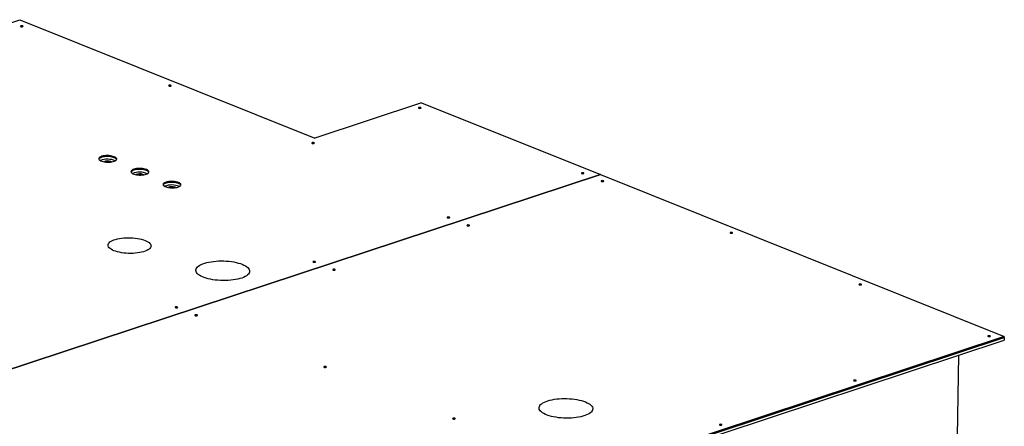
# Model space of a CAD drawing. Header units: millimetres. Extents: x 0 to 841, y 0 to 594.
# Tile 50 of 107: x 535 to 621, y 120 to 155. Entities that reach past the tile are written whole.
import ezdxf

# ---------------------------------------------------------------- set-up
doc = ezdxf.new("R2010")
doc.units = ezdxf.units.MM
doc.layers.add('TRAIT-FORT', color=4, linetype='Continuous', lineweight=25)

msp = doc.modelspace()

# ---------------------------------------------------------------- linework, layer by layer
at = {"layer": 'TRAIT-FORT', "color": 4, "linetype": 'Continuous', "lineweight": 25}
for p, q in [((474.66084, 135.36211), (535.30306, 155.35461)), ((535.30306, 155.35461), (561.02958, 145.0514)), ((570.3208, 148.11452), (561.02958, 145.0514)), ((570.3208, 148.11452), (585.89463, 141.87736)), ((585.89463, 141.87736), (515.96119, 118.82174)), ((515.96162, 118.82157), (585.89506, 141.87719)), ((585.89463, 141.87736), (585.89463, 141.87704)), ((585.89506, 141.87719), (621.08676, 127.78326)), ((496.98624, 86.55182), (621.08071, 127.46322)), ((621.08511, 127.69598), (496.99064, 86.78458)), ((551.15167, 104.64036), (621.08511, 127.69598)), ((621.08676, 127.78326), (551.15332, 104.72764)), ((621.08511, 127.69598), (621.08071, 127.46322)), ((621.08511, 127.69598), (621.08676, 127.78326)), ((617.10386, 126.15213), (616.97026, 119.08742))]:
    msp.add_line(p, q, dxfattribs=at)
at = {"layer": 'TRAIT-FORT', "color": 4, "linetype": 'Continuous', "lineweight": 25, "flags": 128}
for points in [[(535.5648, 154.81295), (535.52896, 154.82277), (535.48615, 154.827), (535.4429, 154.825), (535.40578, 154.81707), (535.38046, 154.80441), (535.37078, 154.78897), (535.37822, 154.77307), (535.40164, 154.75916), (535.43748, 154.74934), (535.48029, 154.74511), (535.52355, 154.74711), (535.56066, 154.75504), (535.58599, 154.76769), (535.59567, 154.78314), (535.58823, 154.79903), (535.5648, 154.81295)], [(548.4713, 149.64403), (548.43545, 149.65385), (548.39264, 149.65808), (548.34939, 149.65608), (548.31227, 149.64815), (548.28695, 149.63549), (548.27727, 149.62004), (548.28471, 149.60415), (548.30813, 149.59024), (548.34398, 149.58042), (548.38678, 149.57618), (548.43004, 149.57819), (548.46715, 149.58612), (548.49248, 149.59877), (548.50216, 149.61422), (548.49472, 149.63011), (548.4713, 149.64403)], [(570.23879, 147.71053), (570.20295, 147.72035), (570.16014, 147.72458), (570.11689, 147.72258), (570.07977, 147.71465), (570.05445, 147.70199), (570.04477, 147.68655), (570.05221, 147.67065), (570.07563, 147.65674), (570.11148, 147.64692), (570.15428, 147.64269), (570.19754, 147.64469), (570.23465, 147.65262), (570.25998, 147.66527), (570.26966, 147.68072), (570.26222, 147.69661), (570.23879, 147.71053)], [(560.94757, 144.64741), (560.91173, 144.65723), (560.86892, 144.66146), (560.82567, 144.65945), (560.78855, 144.65152), (560.76323, 144.63887), (560.75355, 144.62342), (560.76098, 144.60753), (560.78441, 144.59361), (560.82025, 144.58379), (560.86306, 144.57956), (560.90631, 144.58156), (560.94343, 144.5895), (560.96875, 144.60215), (560.97843, 144.6176), (560.971, 144.63349), (560.94757, 144.64741)], [(543.5445, 143.43314), (543.44547, 143.46685), (543.33298, 143.49422), (543.21029, 143.51446), (543.08091, 143.52698), (542.94857, 143.53144), (542.81707, 143.52769), (542.69021, 143.51585), (542.57162, 143.49625), (542.46472, 143.46947), (542.37259, 143.43627), (542.29787, 143.3976), (542.24271, 143.35459), (542.20871, 143.30846), (542.19684, 143.26054), (542.20744, 143.21222), (542.24021, 143.16488), (542.2942, 143.11988), (542.36786, 143.07853), (542.45907, 143.042), (542.56521, 143.01135), (542.68322, 142.98746), (542.80972, 142.97102), (542.94105, 142.9625), (543.07344, 142.96214), (543.20309, 142.96997), (543.32626, 142.98574), (543.43941, 143.00901), (543.53929, 143.03911), (543.62302, 143.07518), (543.68819, 143.11616), (543.73293, 143.1609), (543.75595, 143.20809), (543.75659, 143.25638), (543.73482, 143.30439), (543.69129, 143.35072), (543.62723, 143.39406), (543.5445, 143.43314)], [(543.54285, 143.34585), (543.44381, 143.37957), (543.33133, 143.40693), (543.20864, 143.42717), (543.07926, 143.4397), (542.94692, 143.44415), (542.81542, 143.4404), (542.68856, 143.42856), (542.56997, 143.40897), (542.46307, 143.38218), (542.37093, 143.34898), (542.29622, 143.31032), (542.24106, 143.2673), (542.20706, 143.22117), (542.20526, 143.21732)], [(543.54285, 143.34585), (543.44381, 143.37957), (543.33133, 143.40693), (543.20864, 143.42717), (543.07926, 143.4397), (542.94692, 143.44415), (542.81542, 143.4404), (542.68856, 143.42856), (542.56997, 143.40897), (542.46307, 143.38218), (542.37093, 143.34898), (542.29622, 143.31032), (542.24106, 143.2673), (542.20706, 143.22117), (542.20526, 143.21732)], [(543.30783, 142.9828), (543.29908, 142.98888), (543.24498, 143.01634)], [(546.3409, 142.31321), (546.24187, 142.34692), (546.12939, 142.37429), (546.00669, 142.39453), (545.87732, 142.40705), (545.74497, 142.4115), (545.61348, 142.40775), (545.48661, 142.39591), (545.36802, 142.37632), (545.26113, 142.34954), (545.16899, 142.31633), (545.09427, 142.27767), (545.03912, 142.23466), (545.00512, 142.18853), (544.99325, 142.14061), (545.00385, 142.09229), (545.03661, 142.04495), (545.0906, 141.99995), (545.16426, 141.95859), (545.25548, 141.92206), (545.36162, 141.89141), (545.47963, 141.86752), (545.60612, 141.85108), (545.73746, 141.84256), (545.86985, 141.84221), (545.9995, 141.85003), (546.12267, 141.86581), (546.23582, 141.88908), (546.3357, 141.91918), (546.41943, 141.95524), (546.4846, 141.99623), (546.52933, 142.04096), (546.55235, 142.08816), (546.55299, 142.13645), (546.53123, 142.18445), (546.4877, 142.23079), (546.42364, 142.27412), (546.3409, 142.31321)], [(546.33925, 142.22592), (546.24022, 142.25963), (546.12774, 142.287), (546.00504, 142.30724), (545.87566, 142.31977), (545.74332, 142.32422), (545.61183, 142.32047), (545.48496, 142.30863), (545.36637, 142.28903), (545.25947, 142.26225), (545.16734, 142.22905), (545.09262, 142.19038), (545.03747, 142.14737), (545.00347, 142.10124), (545.00166, 142.09738)], [(546.33925, 142.22592), (546.24022, 142.25963), (546.12774, 142.287), (546.00504, 142.30724), (545.87566, 142.31977), (545.74332, 142.32422), (545.61183, 142.32047), (545.48496, 142.30863), (545.36637, 142.28903), (545.25947, 142.26225), (545.16734, 142.22905), (545.09262, 142.19038), (545.03747, 142.14737), (545.00347, 142.10124), (545.00166, 142.09738)], [(546.10423, 141.86287), (546.09548, 141.86895), (546.04139, 141.89641)], [(584.43593, 142.02472), (584.40009, 142.03454), (584.35728, 142.03877), (584.31403, 142.03677), (584.27691, 142.02884), (584.25159, 142.01618), (584.24191, 142.00073), (584.24935, 141.98484), (584.27277, 141.97093), (584.30862, 141.96111), (584.35142, 141.95687), (584.39468, 141.95888), (584.43179, 141.96681), (584.45712, 141.97946), (584.4668, 141.99491), (584.45936, 142.0108), (584.43593, 142.02472)], [(549.13731, 141.19327), (549.03828, 141.22699), (548.9258, 141.25435), (548.8031, 141.27459), (548.67372, 141.28712), (548.54138, 141.29157), (548.40989, 141.28782), (548.28302, 141.27598), (548.16443, 141.25639), (548.05753, 141.2296), (547.9654, 141.1964), (547.89068, 141.15774), (547.83553, 141.11472), (547.80153, 141.06859), (547.78965, 141.02068), (547.80025, 140.97236), (547.83302, 140.92502), (547.88701, 140.88002), (547.96067, 140.83866), (548.05188, 140.80213), (548.15802, 140.77148), (548.27604, 140.74759), (548.40253, 140.73115), (548.53386, 140.72263), (548.66626, 140.72228), (548.79591, 140.7301), (548.91908, 140.74588), (549.03223, 140.76915), (549.1321, 140.79925), (549.21583, 140.83531), (549.281, 140.8763), (549.32574, 140.92103), (549.34876, 140.96822), (549.3494, 141.01652), (549.32764, 141.06452), (549.2841, 141.11086), (549.22005, 141.15419), (549.13731, 141.19327)], [(549.13566, 141.10599), (549.03663, 141.1397), (548.92415, 141.16707), (548.80145, 141.18731), (548.67207, 141.19983), (548.53973, 141.20428), (548.40824, 141.20054), (548.28137, 141.18869), (548.16278, 141.1691), (548.05588, 141.14232), (547.96375, 141.10912), (547.88903, 141.07045), (547.83388, 141.02744), (547.79987, 140.98131), (547.7979, 140.97708)], [(549.13566, 141.10599), (549.03663, 141.1397), (548.92415, 141.16707), (548.80145, 141.18731), (548.67207, 141.19983), (548.53973, 141.20428), (548.40824, 141.20054), (548.28137, 141.18869), (548.16278, 141.1691), (548.05588, 141.14232), (547.96375, 141.10912), (547.88903, 141.07045), (547.83388, 141.02744), (547.79987, 140.98131), (547.79807, 140.97745)], [(548.90065, 140.74293), (548.89189, 140.74902), (548.83779, 140.77648)], [(586.15723, 141.33536), (586.12139, 141.34518), (586.07858, 141.34941), (586.03532, 141.34741), (585.99821, 141.33947), (585.97289, 141.32682), (585.9632, 141.31137), (585.97064, 141.29548), (585.99407, 141.28156), (586.02991, 141.27174), (586.07272, 141.26751), (586.11597, 141.26951), (586.15309, 141.27745), (586.17841, 141.2901), (586.18809, 141.30555), (586.18066, 141.32144), (586.15723, 141.33536)], [(572.74259, 138.16966), (572.70675, 138.17948), (572.66394, 138.18372), (572.62069, 138.18171), (572.58357, 138.17378), (572.55825, 138.16113), (572.54857, 138.14568), (572.556, 138.12979), (572.57943, 138.11587), (572.61527, 138.10605), (572.65808, 138.10182), (572.70133, 138.10382), (572.73845, 138.11175), (572.76377, 138.12441), (572.77345, 138.13986), (572.76602, 138.15575), (572.74259, 138.16966)], [(574.46389, 137.4803), (574.42804, 137.49012), (574.38524, 137.49435), (574.34198, 137.49235), (574.30487, 137.48442), (574.27954, 137.47177), (574.26986, 137.45632), (574.2773, 137.44043), (574.30072, 137.42651), (574.33657, 137.41669), (574.37938, 137.41246), (574.42263, 137.41446), (574.45975, 137.42239), (574.48507, 137.43505), (574.49475, 137.45049), (574.48731, 137.46639), (574.46389, 137.4803)], [(597.38588, 136.83839), (597.35003, 136.84822), (597.30723, 136.85245), (597.26397, 136.85044), (597.22686, 136.84251), (597.20153, 136.82986), (597.19185, 136.81441), (597.19929, 136.79852), (597.22272, 136.7846), (597.25856, 136.77478), (597.30137, 136.77055), (597.34462, 136.77255), (597.38174, 136.78049), (597.40706, 136.79314), (597.41674, 136.80859), (597.4093, 136.82448), (597.38588, 136.83839)], [(546.23204, 136.15177), (546.36362, 136.09325), (546.47771, 136.03017), (546.57297, 135.96326), (546.6483, 135.8933), (546.70281, 135.82112), (546.73586, 135.74755), (546.74706, 135.67347), (546.73628, 135.59975), (546.70365, 135.52724), (546.64955, 135.45679), (546.57461, 135.38924), (546.47971, 135.32538), (546.36597, 135.26594), (546.23472, 135.21164), (546.0875, 135.1631), (545.92602, 135.1209), (545.7522, 135.08553), (545.56806, 135.05741), (545.37576, 135.03685), (545.17757, 135.02412), (544.97579, 135.01935), (544.7728, 135.0226), (544.57098, 135.03384), (544.37269, 135.05292), (544.18026, 135.07964), (543.99594, 135.11366), (543.8219, 135.15461), (543.66017, 135.20198), (543.51266, 135.25524), (543.38109, 135.31376), (543.267, 135.37684), (543.17173, 135.44375), (543.0964, 135.51371), (543.04189, 135.58589), (543.00884, 135.65946), (542.99764, 135.73353), (543.00842, 135.80726), (543.04105, 135.87977), (543.09516, 135.95022), (543.17009, 136.01777), (543.26499, 136.08163), (543.37873, 136.14107), (543.50998, 136.19537), (543.65721, 136.24391), (543.81868, 136.28611), (543.9925, 136.32148), (544.17664, 136.3496), (544.36894, 136.37015), (544.56714, 136.38289), (544.76891, 136.38766), (544.9719, 136.38441), (545.17372, 136.37317), (545.37201, 136.35409), (545.56444, 136.32737), (545.74876, 136.29335), (545.9228, 136.2524), (546.08453, 136.20503), (546.23204, 136.15177)], [(554.69063, 134.07138), (554.8384, 134.0064), (554.96892, 133.9368), (555.08098, 133.86323), (555.17352, 133.78636), (555.24569, 133.70693), (555.2968, 133.62567), (555.32639, 133.54333), (555.33417, 133.4607), (555.32008, 133.37853), (555.28423, 133.29761), (555.22698, 133.21867), (555.14885, 133.14247), (555.05057, 133.06971), (554.93307, 133.00106), (554.79743, 132.93718), (554.64492, 132.87866), (554.47698, 132.82604), (554.29515, 132.77982), (554.10116, 132.74042), (553.89679, 132.70822), (553.68398, 132.68352), (553.46469, 132.66654), (553.24097, 132.65745), (553.01493, 132.65633), (552.78866, 132.66318), (552.56428, 132.67796), (552.34388, 132.70051), (552.12953, 132.73063), (551.92322, 132.76803), (551.72688, 132.81238), (551.54234, 132.86324), (551.37133, 132.92016), (551.21544, 132.98259), (551.07613, 133.04996), (550.9547, 133.12163), (550.85228, 133.19693), (550.76983, 133.27517), (550.70811, 133.35562), (550.66772, 133.43751), (550.64901, 133.52009), (550.65217, 133.60259), (550.67717, 133.68423), (550.72377, 133.76425), (550.79154, 133.84191), (550.87985, 133.91648), (550.98787, 133.98727), (551.11459, 134.05361), (551.25883, 134.11488), (551.41924, 134.17051), (551.59433, 134.21999), (551.78246, 134.26285), (551.98187, 134.29869), (552.19071, 134.32718), (552.40702, 134.34804), (552.62878, 134.36109), (552.85392, 134.36621), (553.08034, 134.36334), (553.30593, 134.35251), (553.52857, 134.33382), (553.7462, 134.30746), (553.95678, 134.27366), (554.15834, 134.23273), (554.349, 134.18507), (554.52699, 134.13112), (554.69063, 134.07138)], [(561.04925, 134.31461), (561.0134, 134.32443), (560.9706, 134.32866), (560.92734, 134.32666), (560.89023, 134.31873), (560.8649, 134.30607), (560.85522, 134.29062), (560.86266, 134.27473), (560.88609, 134.26082), (560.92193, 134.251), (560.96474, 134.24676), (561.00799, 134.24877), (561.04511, 134.2567), (561.07043, 134.26935), (561.08011, 134.2848), (561.07267, 134.30069), (561.04925, 134.31461)], [(562.77054, 133.62525), (562.7347, 133.63507), (562.69189, 133.6393), (562.64864, 133.6373), (562.61152, 133.62936), (562.5862, 133.61671), (562.57652, 133.60126), (562.58396, 133.58537), (562.60738, 133.57145), (562.64323, 133.56163), (562.68603, 133.5574), (562.72929, 133.55941), (562.7664, 133.56734), (562.79173, 133.57999), (562.80141, 133.59544), (562.79397, 133.61133), (562.77054, 133.62525)], [(608.61453, 132.34143), (608.57868, 132.35126), (608.53588, 132.35549), (608.49262, 132.35348), (608.45551, 132.34555), (608.43018, 132.3329), (608.4205, 132.31745), (608.42794, 132.30156), (608.45136, 132.28764), (608.48721, 132.27782), (608.53002, 132.27359), (608.57327, 132.27559), (608.61038, 132.28352), (608.63571, 132.29618), (608.64539, 132.31163), (608.63795, 132.32752), (608.61453, 132.34143)], [(549.03864, 130.35496), (549.0028, 130.36478), (548.95999, 130.36901), (548.91674, 130.36701), (548.87962, 130.35908), (548.8543, 130.34642), (548.84462, 130.33097), (548.85206, 130.31508), (548.87548, 130.30117), (548.91133, 130.29135), (548.95413, 130.28711), (548.99739, 130.28912), (549.0345, 130.29705), (549.05983, 130.3097), (549.06951, 130.32515), (549.06207, 130.34104), (549.03864, 130.35496)], [(550.75994, 129.6656), (550.7241, 129.67542), (550.68129, 129.67965), (550.63803, 129.67765), (550.60092, 129.66971), (550.57559, 129.65706), (550.56591, 129.64161), (550.57335, 129.62572), (550.59678, 129.61181), (550.63262, 129.60198), (550.67543, 129.59775), (550.71868, 129.59976), (550.7558, 129.60769), (550.78112, 129.62034), (550.7908, 129.63579), (550.78336, 129.65168), (550.75994, 129.6656)], [(619.84318, 127.84447), (619.80733, 127.85429), (619.76452, 127.85853), (619.72127, 127.85652), (619.68416, 127.84859), (619.65883, 127.83594), (619.64915, 127.82049), (619.65659, 127.8046), (619.68001, 127.79068), (619.71586, 127.78086), (619.75866, 127.77663), (619.80192, 127.77863), (619.83903, 127.78656), (619.86436, 127.79922), (619.87404, 127.81467), (619.8666, 127.83056), (619.84318, 127.84447)], [(561.98859, 125.16864), (561.95274, 125.17846), (561.90994, 125.18269), (561.86668, 125.18069), (561.82957, 125.17275), (561.80424, 125.1601), (561.79456, 125.14465), (561.802, 125.12876), (561.82543, 125.11484), (561.86127, 125.10502), (561.90408, 125.10079), (561.94733, 125.10279), (561.98445, 125.11073), (562.00977, 125.12338), (562.01945, 125.13883), (562.01201, 125.15472), (561.98859, 125.16864)], [(608.14983, 123.98942), (608.11399, 123.99924), (608.07118, 124.00347), (608.02793, 124.00147), (607.99081, 123.99354), (607.96549, 123.98088), (607.95581, 123.96543), (607.96324, 123.94954), (607.98667, 123.93563), (608.02251, 123.92581), (608.06532, 123.92157), (608.10858, 123.92358), (608.14569, 123.93151), (608.17101, 123.94416), (608.1807, 123.95961), (608.17326, 123.9755), (608.14983, 123.98942)], [(584.59068, 122.0967), (584.73846, 122.03173), (584.86898, 121.96213), (584.98104, 121.88855), (585.07358, 121.81169), (585.14575, 121.73226), (585.19686, 121.65099), (585.22645, 121.56866), (585.23423, 121.48603), (585.22013, 121.40386), (585.18429, 121.32294), (585.12704, 121.244), (585.04891, 121.1678), (584.95063, 121.09503), (584.83312, 121.02639), (584.69748, 120.96251), (584.54498, 120.90399), (584.37703, 120.85137), (584.19521, 120.80515), (584.00121, 120.76575), (583.79685, 120.73355), (583.58403, 120.70885), (583.36474, 120.69187), (583.14103, 120.68278), (582.91498, 120.68165), (582.68871, 120.68851), (582.46433, 120.70328), (582.24394, 120.72584), (582.02958, 120.75595), (581.82327, 120.79336), (581.62693, 120.8377), (581.4424, 120.88857), (581.27139, 120.94549), (581.1155, 121.00792), (580.97619, 121.07528), (580.85475, 121.14696), (580.75233, 121.22226), (580.66988, 121.3005), (580.60817, 121.38094), (580.56777, 121.46284), (580.54907, 121.54542), (580.55223, 121.62791), (580.57723, 121.70955), (580.62383, 121.78958), (580.6916, 121.86724), (580.77991, 121.94181), (580.88792, 122.01259), (581.01464, 122.07893), (581.15888, 122.14021), (581.3193, 122.19584), (581.49439, 122.24532), (581.68252, 122.28818), (581.88193, 122.32402), (582.09076, 122.3525), (582.30707, 122.37337), (582.52883, 122.38642), (582.75397, 122.39153), (582.9804, 122.38866), (583.20598, 122.37784), (583.42863, 122.35915), (583.64626, 122.33279), (583.85684, 122.29898), (584.0584, 122.25806), (584.24906, 122.2104), (584.42704, 122.15645), (584.59068, 122.0967)], [(573.21724, 120.67167), (573.18139, 120.6815), (573.13858, 120.68573), (573.09533, 120.68372), (573.05822, 120.67579), (573.03289, 120.66314), (573.02321, 120.64769), (573.03065, 120.6318), (573.05407, 120.61788), (573.08992, 120.60806), (573.13273, 120.60383), (573.17598, 120.60583), (573.21309, 120.61377), (573.23842, 120.62642), (573.2481, 120.64187), (573.24066, 120.65776), (573.21724, 120.67167)], [(596.45649, 120.13436), (596.42064, 120.14418), (596.37784, 120.14842), (596.33458, 120.14641), (596.29747, 120.13848), (596.27214, 120.12583), (596.26246, 120.11038), (596.2699, 120.09449), (596.29333, 120.08057), (596.32917, 120.07075), (596.37198, 120.06652), (596.41523, 120.06852), (596.45235, 120.07645), (596.47767, 120.08911), (596.48735, 120.10456), (596.47991, 120.12045), (596.45649, 120.13436)]]:
    msp.add_lwpolyline(points, dxfattribs=at)
at = {"layer": 'TRAIT-FORT', "color": 4, "linetype": 'Continuous', "lineweight": 25}
for centre, radius, start, end in [((543.45304, 143.01487), 0.34296, 30.3442617, 74.8192376), ((542.94596, 141.55433), 1.66295, 66.0517827, 111.7815553), ((542.96672, 142.27827), 0.78878, 69.3429463, 114.5996896), ((542.95846, 142.21496), 0.77476, 75.7062489, 102.1270904), ((545.74237, 140.4344), 1.66295, 66.0517826, 111.7815554), ((545.76312, 141.15834), 0.78878, 69.3429364, 114.5997417), ((545.75486, 141.09505), 0.77473, 75.7034568, 102.1298793), ((546.24945, 141.89493), 0.34296, 30.3442596, 74.819238), ((548.53878, 139.31445), 1.66297, 66.0522282, 111.7811113), ((548.55953, 140.03841), 0.78878, 69.3427876, 114.600528), ((548.55127, 139.97511), 0.77474, 75.7043781, 102.128959), ((549.04585, 140.775), 0.34296, 30.3442562, 74.8192386), ((549.04612, 140.77547), 0.34243, 30.2299229, 74.8410265)]:
    msp.add_arc(centre, radius, start, end, dxfattribs=at)

doc.saveas('drawing.dxf')
